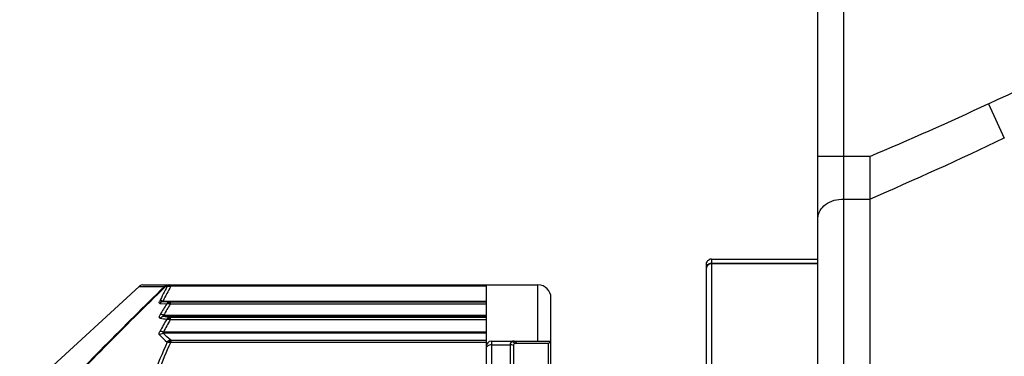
# Model space of a CAD drawing. Header units: millimetres. Extents: x 976 to 5968, y -70 to 3420.
# Tile 10 of 20: x 4546 to 4584, y 1719 to 1732. Entities that reach past the tile are written whole.
import ezdxf

# ---------------------------------------------------------------- set-up
doc = ezdxf.new("R2010")
doc.units = ezdxf.units.MM
doc.layers.add('M1001201_HOLDER_M_PBL27', color=7, linetype='Continuous')

msp = doc.modelspace()

# ---------------------------------------------------------------- linework, layer by layer
at = {"color": 252, "ltscale": 1000, "true_color": 0x939598}
for radius, start, end in [(900, 96.37937, 263.62063), (800, 97.180756, 262.819244), (700, 98.213211, 261.786789), (600, 99.594068, 260.405932)]:
    msp.add_arc((4708.953, 1820.097), radius, start, end, dxfattribs=at)
at = {"layer": 'M1001201_HOLDER_M_PBL27', "color": 3}
for p, q in [((4577.453, 1685.097), (4577.453, 1757.597)), ((4576.453, 1686.097), (4576.453, 1756.597)), ((4583.031, 1728.585), (4583.647, 1727.265)), ((4577.453, 1726.553), (4576.453, 1726.553)), ((4578.453, 1726.553), (4577.453, 1726.553)), ((4578.453, 1726.553), (4578.453, 1724.91)), ((4577.453, 1724.91), (4578.453, 1724.91)), ((4578.453, 1724.91), (4578.453, 1685.097)), ((4572.153, 1693.797), (4572.153, 1722.397)), ((4572.353, 1722.597), (4576.453, 1722.597)), ((4572.353, 1722.597), (4572.353, 1693.631)), ((4572.353, 1722.439), (4576.453, 1722.439)), ((4576.453, 1722.415), (4572.353, 1722.415)), ((4546.621, 1718.189), (4550.267, 1721.544)), ((4550.267, 1721.544), (4551.235, 1721.534)), ((4550.404, 1721.597), (4565.653, 1721.597)), ((4551.424, 1721.579), (4551.431, 1721.577)), ((4551.482, 1721.597), (4551.482, 1721.546)), ((4563.653, 1721.546), (4551.482, 1721.546)), ((4563.653, 1721.597), (4563.653, 1694.523)), ((4565.653, 1719.429), (4565.653, 1721.597)), ((4551.273, 1721.534), (4551.346, 1721.533)), ((4551.273, 1721.534), (4551.346, 1721.534)), ((4551.065, 1720.882), (4551.326, 1720.875)), ((4551.184, 1720.975), (4563.653, 1720.975)), ((4551.461, 1720.944), (4551.2, 1720.95)), ((4551.461, 1720.944), (4563.653, 1720.944)), ((4551.461, 1720.944), (4551.461, 1720.857)), ((4563.653, 1720.857), (4551.461, 1720.857)), ((4566.153, 1695.059), (4566.153, 1721.097)), ((4551.207, 1720.434), (4563.653, 1720.434)), ((4563.653, 1720.39), (4551.207, 1720.39)), ((4551.461, 1720.351), (4563.653, 1720.351)), ((4551.461, 1720.351), (4551.461, 1720.253)), ((4563.653, 1720.253), (4551.461, 1720.253)), ((4563.653, 1719.738), (4551.184, 1719.738)), ((4551.2, 1719.783), (4563.653, 1719.783)), ((4551.482, 1719.47), (4563.653, 1719.47)), ((4551.482, 1719.47), (4551.482, 1719.38)), ((4563.653, 1719.38), (4551.482, 1719.38)), ((4563.853, 1719.429), (4566.151, 1719.429)), ((4563.853, 1719.429), (4563.853, 1696.764)), ((4563.853, 1719.29), (4564.592, 1719.29)), ((4564.592, 1696.903), (4564.592, 1719.29)), ((4564.703, 1719.266), (4564.703, 1696.927)), ((4564.826, 1719.351), (4564.839, 1719.351)), ((4564.839, 1719.351), (4566.064, 1719.358)), ((4566.064, 1697.139), (4566.064, 1719.358))]:
    msp.add_line(p, q, dxfattribs=at)
msp.add_lwpolyline([(4550.402, 1721.597), (4550.337, 1721.585), (4550.283, 1721.557), (4550.267, 1721.544)], dxfattribs=at)
for centre, radius, start, end in [((4525.923, 1851.09), 135.162, 292.86982, 294.99323), ((4519.886, 1860.895), 148.061, 293.30057, 295.5078), ((4559.52, 1716.991), 9.239, 150.4612, 154.4528), ((4551.39, 1721.368), 0.229, 90.0393, 104.7236), ((4551.428, 1721.366), 0.23, 90.0318, 104.7164), ((4551.423, 1721.3), 0.253, 78.6687, 82.3775), ((4551.422, 1721.296), 0.256, 76.5874, 78.676), ((4565.653, 1721.097), 0.5, 0, 90), ((4559.411, 1716.988), 9.258, 150.5917, 154.5932), ((4566.416, 1711.592), 17.717, 148.4011, 150.0043), ((4566.556, 1711.524), 17.747, 148.2706, 149.8648), ((4566.877, 1711.397), 17.907, 150.2754, 152.0063), ((4555.405, 1745.85), 25.897, 260.3689, 260.938), ((4567.001, 1711.33), 17.92, 150.1349, 151.8564), ((4555.447, 1746.933), 26.879, 260.9241, 261.4716), ((4563.853, 1719.229), 0.2, 90, 180), ((4564.715, 1719.331), 0.0982, 82.8574, 89.9804)]:
    msp.add_arc(centre, radius, start, end, dxfattribs=at)
for points in [[(4583.031, 1728.585), (4585.053, 1729.529), (4587.122, 1730.376), (4589.207, 1731.172)], [(4572.153, 1722.397), (4572.153, 1722.463), (4572.195, 1722.536), (4572.253, 1722.57)], [(4572.163, 1722.296), (4572.156, 1722.279), (4572.153, 1722.26), (4572.153, 1722.241)], [(4572.353, 1722.597), (4572.318, 1722.597), (4572.283, 1722.587), (4572.253, 1722.57)], [(4551.235, 1721.534), (4551.261, 1721.56), (4551.296, 1721.58), (4551.332, 1721.589)], [(4551.317, 1721.568), (4551.301, 1721.558), (4551.286, 1721.547), (4551.273, 1721.534)], [(4551.37, 1721.589), (4551.352, 1721.584), (4551.334, 1721.577), (4551.317, 1721.568)], [(4551.346, 1721.533), (4551.363, 1721.553), (4551.384, 1721.569), (4551.407, 1721.58)], [(4551.346, 1721.533), (4551.365, 1721.544), (4551.386, 1721.55), (4551.408, 1721.552)], [(4551.407, 1721.58), (4551.43, 1721.591), (4551.456, 1721.597), (4551.482, 1721.597)], [(4551.408, 1721.552), (4551.414, 1721.561), (4551.422, 1721.57), (4551.431, 1721.577)], [(4551.408, 1721.552), (4551.424, 1721.553), (4551.44, 1721.553), (4551.456, 1721.55)], [(4551.431, 1721.577), (4551.441, 1721.58), (4551.452, 1721.582), (4551.463, 1721.583)], [(4551.273, 1721.534), (4549.697, 1719.983), (4548.134, 1718.419), (4546.621, 1716.806)], [(4551.235, 1721.534), (4549.673, 1720.001), (4548.124, 1718.455), (4546.621, 1716.864)], [(4551.184, 1720.975), (4551.139, 1720.985), (4551.088, 1720.982), (4551.049, 1720.96)], [(4551.2, 1720.95), (4551.15, 1720.949), (4551.096, 1720.922), (4551.065, 1720.882)], [(4551.387, 1720.926), (4551.363, 1720.914), (4551.342, 1720.896), (4551.326, 1720.875)], [(4551.326, 1720.875), (4551.345, 1720.881), (4551.366, 1720.881), (4551.386, 1720.878)], [(4551.386, 1720.878), (4551.393, 1720.891), (4551.4, 1720.904), (4551.409, 1720.915)], [(4551.386, 1720.878), (4551.412, 1720.875), (4551.437, 1720.867), (4551.461, 1720.857)], [(4551.461, 1720.944), (4551.436, 1720.944), (4551.409, 1720.937), (4551.387, 1720.926)], [(4551.409, 1720.915), (4551.426, 1720.919), (4551.444, 1720.921), (4551.461, 1720.921)], [(4551.072, 1720.318), (4551.103, 1720.358), (4551.156, 1720.389), (4551.207, 1720.39)], [(4551.386, 1720.33), (4551.363, 1720.317), (4551.342, 1720.298), (4551.326, 1720.276)], [(4551.326, 1720.276), (4551.346, 1720.28), (4551.367, 1720.279), (4551.387, 1720.276)], [(4551.461, 1720.351), (4551.435, 1720.35), (4551.409, 1720.342), (4551.386, 1720.33)], [(4551.387, 1720.276), (4551.393, 1720.29), (4551.4, 1720.303), (4551.409, 1720.315)], [(4551.387, 1720.276), (4551.412, 1720.271), (4551.437, 1720.263), (4551.461, 1720.253)], [(4551.409, 1720.315), (4551.426, 1720.319), (4551.444, 1720.321), (4551.461, 1720.321)], [(4551.049, 1719.669), (4551.083, 1719.706), (4551.133, 1719.733), (4551.184, 1719.738)], [(4551.049, 1719.669), (4551.144, 1719.573), (4551.243, 1719.482), (4551.346, 1719.395)], [(4551.481, 1719.47), (4551.379, 1719.556), (4551.279, 1719.645), (4551.184, 1719.738)], [(4551.408, 1719.446), (4551.384, 1719.434), (4551.363, 1719.416), (4551.346, 1719.395)], [(4551.407, 1719.396), (4551.414, 1719.408), (4551.422, 1719.419), (4551.43, 1719.43)], [(4551.407, 1719.395), (4551.432, 1719.393), (4551.457, 1719.389), (4551.479, 1719.378)], [(4551.482, 1719.47), (4551.456, 1719.467), (4551.43, 1719.459), (4551.408, 1719.446)], [(4551.43, 1719.43), (4551.447, 1719.433), (4551.464, 1719.435), (4551.482, 1719.435)], [(4564.703, 1719.266), (4564.669, 1719.282), (4564.63, 1719.29), (4564.592, 1719.29)], [(4564.655, 1719.417), (4564.684, 1719.412), (4564.711, 1719.397), (4564.733, 1719.378)], [(4564.715, 1719.429), (4564.701, 1719.429), (4564.687, 1719.427), (4564.673, 1719.424)], [(4564.826, 1719.351), (4564.806, 1719.388), (4564.769, 1719.423), (4564.727, 1719.428)], [(4564.733, 1719.378), (4564.746, 1719.368), (4564.757, 1719.356), (4564.766, 1719.343)], [(4564.766, 1719.343), (4564.786, 1719.349), (4564.807, 1719.352), (4564.827, 1719.347)]]:
    msp.add_open_spline(points, degree=3, dxfattribs=at)
for points, knots in [([(4576.453, 1724.179), (4576.453, 1724.377), (4576.742, 1724.808), (4577.206, 1724.91), (4577.453, 1724.91)], [0, 0, 0, 0, 0.445724, 1, 1, 1, 1]), ([(4572.153, 1722.241), (4572.153, 1722.292), (4572.196, 1722.398), (4572.302, 1722.439), (4572.353, 1722.439)], [0, 0, 0, 0, 0.498073, 1, 1, 1, 1]), ([(4572.353, 1722.415), (4572.332, 1722.415), (4572.256, 1722.405), (4572.183, 1722.349), (4572.163, 1722.296)], [0, 0, 0, 0, 0.268273, 1, 1, 1, 1]), ([(4551.407, 1721.58), (4551.41, 1721.58), (4551.415, 1721.58), (4551.421, 1721.579), (4551.424, 1721.579)], [0, 0, 0, 0, 0.479304, 1, 1, 1, 1]), ([(4551.463, 1721.583), (4551.466, 1721.583), (4551.472, 1721.583), (4551.478, 1721.583), (4551.482, 1721.583)], [0, 0, 0, 0, 0.45786, 1, 1, 1, 1]), ([(4551.065, 1720.882), (4551.053, 1720.883), (4551.02, 1720.907), (4551.04, 1720.942), (4551.049, 1720.96)], [0, 0, 0, 0, 0.377512, 1, 1, 1, 1]), ([(4551.2, 1720.95), (4551.191, 1720.95), (4551.161, 1720.947), (4551.178, 1720.971), (4551.184, 1720.975)], [0, 0, 0, 0, 0.550381, 1, 1, 1, 1]), ([(4551.409, 1720.915), (4551.406, 1720.917), (4551.399, 1720.922), (4551.39, 1720.925), (4551.387, 1720.926)], [0, 0, 0, 0, 0.550784, 1, 1, 1, 1]), ([(4551.072, 1720.318), (4551.063, 1720.32), (4551.044, 1720.327), (4551.036, 1720.363), (4551.048, 1720.404), (4551.063, 1720.433), (4551.072, 1720.449)], [0, 0, 0, 0, 0.175924, 0.365134, 0.639149, 1, 1, 1, 1]), ([(4551.207, 1720.434), (4551.195, 1720.438), (4551.152, 1720.453), (4551.103, 1720.459), (4551.072, 1720.449)], [0, 0, 0, 0, 0.28785, 1, 1, 1, 1]), ([(4551.207, 1720.39), (4551.196, 1720.391), (4551.155, 1720.401), (4551.194, 1720.427), (4551.207, 1720.434)], [0, 0, 0, 0, 0.433499, 1, 1, 1, 1]), ([(4551.409, 1720.315), (4551.406, 1720.319), (4551.398, 1720.324), (4551.39, 1720.329), (4551.386, 1720.33)], [0, 0, 0, 0, 0.550578, 1, 1, 1, 1]), ([(4551.049, 1719.669), (4551.043, 1719.674), (4551.021, 1719.719), (4551.047, 1719.768), (4551.065, 1719.802)], [0, 0, 0, 0, 0.176553, 1, 1, 1, 1]), ([(4551.2, 1719.782), (4551.188, 1719.787), (4551.145, 1719.802), (4551.097, 1719.81), (4551.065, 1719.802)], [0, 0, 0, 0, 0.287391, 1, 1, 1, 1]), ([(4551.2, 1719.783), (4551.19, 1719.776), (4551.163, 1719.767), (4551.177, 1719.741), (4551.184, 1719.738)], [0, 0, 0, 0, 0.617802, 1, 1, 1, 1]), ([(4551.346, 1719.395), (4550.953, 1718.534), (4550.324, 1716.737), (4550.221, 1714.822), (4550.313, 1713.889)], [0, 0, 0, 0, 0.502579, 1, 1, 1, 1]), ([(4551.482, 1710.313), (4551.153, 1711.027), (4550.608, 1712.503), (4550.3, 1714.846), (4550.608, 1717.19), (4551.153, 1718.666), (4551.482, 1719.38)], [0, 0, 0, 0, 0.251636, 0.499987, 0.748352, 1, 1, 1, 1]), ([(4551.346, 1719.395), (4551.36, 1719.398), (4551.381, 1719.399), (4551.401, 1719.394), (4551.407, 1719.392)], [0, 0, 0, 0, 0.686347, 1, 1, 1, 1]), ([(4551.43, 1719.43), (4551.426, 1719.433), (4551.419, 1719.439), (4551.411, 1719.444), (4551.408, 1719.446)], [0, 0, 0, 0, 0.538816, 1, 1, 1, 1]), ([(4563.853, 1719.29), (4563.803, 1719.29), (4563.711, 1719.27), (4563.653, 1719.185), (4563.653, 1719.146)], [0, 0, 0, 0, 0.556295, 1, 1, 1, 1]), ([(4564.592, 1719.29), (4564.592, 1719.305), (4564.595, 1719.353), (4564.625, 1719.402), (4564.655, 1719.417)], [0, 0, 0, 0, 0.307557, 1, 1, 1, 1]), ([(4564.673, 1719.424), (4564.67, 1719.423), (4564.664, 1719.421), (4564.658, 1719.418), (4564.655, 1719.417)], [0, 0, 0, 0, 0.503211, 1, 1, 1, 1]), ([(4564.766, 1719.343), (4564.749, 1719.338), (4564.715, 1719.321), (4564.703, 1719.284), (4564.703, 1719.266)], [0, 0, 0, 0, 0.493286, 1, 1, 1, 1]), ([(4564.839, 1719.351), (4564.832, 1719.363), (4564.807, 1719.401), (4564.761, 1719.429), (4564.728, 1719.429)], [0, 0, 0, 0, 0.284584, 1, 1, 1, 1]), ([(4566.064, 1719.358), (4566.082, 1719.375), (4566.111, 1719.395), (4566.138, 1719.429), (4566.151, 1719.429)], [0, 0, 0, 0, 0.664412, 1, 1, 1, 1])]:
    msp.add_open_spline(points, degree=3, knots=knots, dxfattribs=at)

doc.saveas('drawing.dxf')
